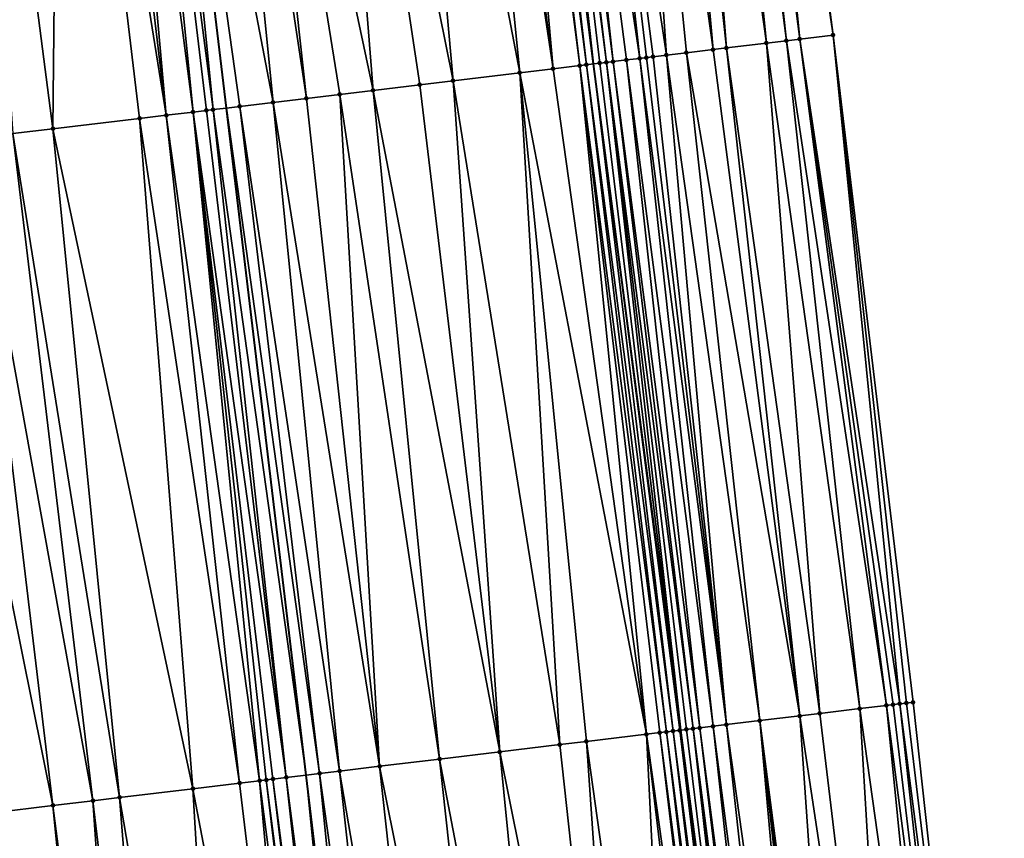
# Model space of a CAD drawing. Header units: feet. Extents: x 2004186 to 2014793, y 836912 to 864902.
# Tile 93 of 256: x 2010581 to 2010610, y 839752 to 839776. Entities that reach past the tile are written whole.
import ezdxf

# ---------------------------------------------------------------- set-up
doc = ezdxf.new("R2010")
doc.units = ezdxf.units.FT
doc.header["$LTSCALE"] = 100
doc.header["$MEASUREMENT"] = 0
for name, color, linetype, lineweight in [('EP_Travel Lane', 5, 'Continuous', 40), ('GPL_Skip Line', 2, 'Continuous', 40), ('Road Shots', 4, 'Continuous', 200), ('Road X-Section', 30, 'Continuous', 13)]:
    doc.layers.add(name, color=color, linetype=linetype, lineweight=lineweight)
doc.layers.add('I-77 SB_MM21-27-Surface-Border', color=7, linetype='Continuous')
doc.layers.add('I-77 SB_MM21-27-Surface-TIN', color=7, linetype='Continuous')

msp = doc.modelspace()

# ---------------------------------------------------------------- linework, layer by layer
at = {"layer": 'EP_Travel Lane'}
msp.add_polyline3d([(2010628.338570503, 839557.3465484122, 325.0835515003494), (2010625.365234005, 839577.1237158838, 325.0686312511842), (2010622.468640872, 839596.9119660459, 325.0280780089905), (2010619.649685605, 839616.7130612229, 325.0634671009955), (2010616.830985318, 839636.5123653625, 325.0828093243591), (2010614.012108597, 839656.3129088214, 325.0882472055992), (2010611.193216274, 839676.1135739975, 325.1558233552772), (2010608.481746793, 839695.9290132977, 325.2415413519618), (2010605.917591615, 839715.4675350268, 325.3537476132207), (2010603.315490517, 839735.2951996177, 325.4537320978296), (2010600.713010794, 839755.1257492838, 325.5540446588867), (2010598.11043391, 839774.9571754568, 325.6910213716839), (2010595.595319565, 839794.797996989, 325.8295417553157), (2010593.168818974, 839814.6496749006, 325.9888969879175), (2010590.742297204, 839834.5015260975, 326.1191055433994), (2010588.315843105, 839854.352823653, 326.2822772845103), (2010585.889405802, 839874.2041773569, 326.4534980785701), (2010583.562419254, 839894.0667290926, 326.671785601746)], dxfattribs=at)
at = {"layer": 'GPL_Skip Line'}
msp.add_polyline3d([(2010617.143034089, 839555.7154491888, 325.262431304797), (2010614.259937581, 839575.5061743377, 325.2485393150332), (2010611.376931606, 839595.2962780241, 325.2011034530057), (2010608.493788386, 839615.0873238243, 325.2420203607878), (2010605.610715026, 839634.8778900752, 325.2746877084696), (2010602.727609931, 839654.6686741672, 325.2659530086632), (2010599.844503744, 839674.4594657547, 325.3351712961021), (2010596.961484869, 839694.2496579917, 325.4335680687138), (2010594.324505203, 839714.0731122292, 325.535088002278), (2010591.940401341, 839733.9300912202, 325.6441009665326), (2010589.559362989, 839753.787582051, 325.7342381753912), (2010587.178357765, 839773.6447966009, 325.8770374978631), (2010584.797361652, 839793.5019351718, 326.025345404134), (2010582.416358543, 839813.3591320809, 326.1613739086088), (2010580.03538756, 839833.2160610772, 326.3129692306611), (2010577.654431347, 839853.0728668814, 326.4815247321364), (2010575.273522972, 839872.9292737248, 326.6531976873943), (2010572.892651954, 839892.7853690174, 326.8581499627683)], dxfattribs=at)
at = {"layer": 'I-77 SB_MM21-27-Surface-Border', "color": 3, "linetype": 'ByBlock', "lineweight": -2}
msp.add_polyline3d([(2010592.54919734, 839875.0055921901, 326.1664416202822), (2010594.334517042, 839855.0765520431, 326.0246045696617), (2010597.311174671, 839835.2914392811, 325.8514005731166), (2010600.08935015, 839815.4817200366, 325.682468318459), (2010602.668939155, 839795.6482643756, 325.5183284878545), (2010605.248424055, 839775.8156769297, 325.3784302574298), (2010607.629678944, 839755.9563802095, 325.2565248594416), (2010609.812046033, 839736.0758600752, 325.178446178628), (2010612.592747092, 839716.2711435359, 325.0673909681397), (2010615.366815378, 839696.9336505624, 324.955856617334), (2010618.249892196, 839677.143060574, 324.8396537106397), (2010621.133200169, 839657.3508838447, 324.7641798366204), (2010623.818554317, 839637.5301699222, 324.7675687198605), (2010626.305560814, 839617.6836221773, 324.7617894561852), (2010628.99106029, 839597.8619106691, 324.7425050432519), (2010631.676201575, 839578.0426579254, 324.7779031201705), (2010634.361235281, 839558.2241436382, 324.8098900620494)], dxfattribs=at)
at = {"layer": 'I-77 SB_MM21-27-Surface-TIN', "color": 128, "linetype": 'ByBlock', "lineweight": -2}
for points in [[(2010601.278946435, 839795.481170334, 325.5814607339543), (2010600.484664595, 839795.3856904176, 325.6171758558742), (2010603.262736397, 839775.5768358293, 325.4675626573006)], [(2010601.676088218, 839795.5289031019, 325.5646862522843), (2010601.278946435, 839795.481170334, 325.5814607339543), (2010603.858443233, 839775.6484836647, 325.4413686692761)], [(2010601.278946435, 839795.481170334, 325.5814607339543), (2010603.262736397, 839775.5768358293, 325.4675626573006), (2010603.858443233, 839775.6484836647, 325.4413686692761)], [(2010602.073227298, 839795.576658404, 325.5445175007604), (2010601.676088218, 839795.5289031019, 325.5646862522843), (2010604.255578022, 839775.696274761, 325.4207645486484)], [(2010601.676088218, 839795.5289031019, 325.5646862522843), (2010603.858443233, 839775.6484836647, 325.4413686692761), (2010604.255578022, 839775.696274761, 325.4207645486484)], [(2010602.271799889, 839795.6005106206, 325.5382642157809), (2010602.073227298, 839795.576658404, 325.5445175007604), (2010604.255578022, 839775.696274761, 325.4207645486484)], [(2010602.668939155, 839795.6482643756, 325.5183284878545), (2010602.271799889, 839795.6005106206, 325.5382642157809), (2010605.248424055, 839775.8156769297, 325.3784302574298)], [(2010602.271799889, 839795.6005106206, 325.5382642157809), (2010604.255578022, 839775.696274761, 325.4207645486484), (2010605.248424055, 839775.8156769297, 325.3784302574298)], [(2010598.896098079, 839795.1947542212, 325.6850457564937), (2010597.307537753, 839795.0037663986, 325.7606920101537), (2010600.284204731, 839775.2185756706, 325.6010801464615)], [(2010599.888950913, 839795.3140996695, 325.641071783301), (2010598.896098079, 839795.1947542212, 325.6850457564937), (2010601.674182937, 839775.3857907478, 325.535493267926)], [(2010598.896098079, 839795.1947542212, 325.6850457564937), (2010600.879910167, 839775.2902351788, 325.5734688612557), (2010601.674182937, 839775.3857907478, 325.535493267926)], [(2010598.896098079, 839795.1947542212, 325.6850457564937), (2010600.284204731, 839775.2185756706, 325.6010801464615), (2010600.879910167, 839775.2902351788, 325.5734688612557)], [(2010600.484664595, 839795.3856904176, 325.6171758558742), (2010599.888950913, 839795.3140996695, 325.641071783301), (2010602.07131909, 839775.4335704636, 325.5162709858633)], [(2010599.888950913, 839795.3140996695, 325.641071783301), (2010601.674182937, 839775.3857907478, 325.535493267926), (2010602.07131909, 839775.4335704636, 325.5162709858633)], [(2010600.484664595, 839795.3856904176, 325.6171758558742), (2010602.07131909, 839775.4335704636, 325.5162709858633), (2010603.262736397, 839775.5768358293, 325.4675626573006)], [(2010595.91755245, 839794.836610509, 325.8331402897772), (2010595.718973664, 839794.8128099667, 325.8316099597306), (2010598.11043391, 839774.9571754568, 325.6910213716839)], [(2010596.116127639, 839794.8604410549, 325.8301512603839), (2010595.91755245, 839794.836610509, 325.8331402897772), (2010598.497099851, 839775.003501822, 325.6954883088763)], [(2010595.91755245, 839794.836610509, 325.8331402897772), (2010598.11043391, 839774.9571754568, 325.6910213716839), (2010598.298521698, 839774.9796959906, 325.6948969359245)], [(2010595.91755245, 839794.836610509, 325.8331402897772), (2010598.298521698, 839774.9796959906, 325.6948969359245), (2010598.497099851, 839775.003501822, 325.6954883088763)], [(2010596.513265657, 839794.9082052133, 325.8086484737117), (2010596.116127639, 839794.8604410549, 325.8301512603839), (2010598.695669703, 839775.027376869, 325.6876755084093)], [(2010596.116127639, 839794.8604410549, 325.8301512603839), (2010598.497099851, 839775.003501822, 325.6954883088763), (2010598.695669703, 839775.027376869, 325.6876755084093)], [(2010597.307537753, 839795.0037663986, 325.7606920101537), (2010596.513265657, 839794.9082052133, 325.8086484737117), (2010599.489930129, 839775.123035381, 325.6372005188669)], [(2010596.513265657, 839794.9082052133, 325.8086484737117), (2010599.092802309, 839775.0751861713, 325.6648608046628), (2010599.489930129, 839775.123035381, 325.6372005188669)], [(2010596.513265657, 839794.9082052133, 325.8086484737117), (2010598.695669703, 839775.027376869, 325.6876755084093), (2010599.092802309, 839775.0751861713, 325.6648608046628)], [(2010597.307537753, 839795.0037663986, 325.7606920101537), (2010599.887058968, 839775.170876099, 325.6105713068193), (2010600.284204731, 839775.2185756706, 325.6010801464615)], [(2010597.307537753, 839795.0037663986, 325.7606920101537), (2010599.688492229, 839775.1469750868, 325.6215368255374), (2010599.887058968, 839775.170876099, 325.6105713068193)], [(2010597.307537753, 839795.0037663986, 325.7606920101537), (2010599.489930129, 839775.123035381, 325.6372005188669), (2010599.688492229, 839775.1469750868, 325.6215368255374)], [(2010593.931798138, 839794.5983252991, 325.8599806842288), (2010592.144629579, 839794.383782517, 325.8971050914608), (2010595.915627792, 839774.693659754, 325.7322717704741)], [(2010594.328946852, 839794.6460002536, 325.8519144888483), (2010593.931798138, 839794.5983252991, 325.8599806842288), (2010596.908497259, 839774.8128664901, 325.7136669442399)], [(2010593.931798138, 839794.5983252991, 325.8599806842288), (2010595.915627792, 839774.693659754, 325.7322717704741), (2010596.908497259, 839774.8128664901, 325.7136669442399)], [(2010595.123236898, 839794.7414117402, 325.8265068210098), (2010594.328946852, 839794.6460002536, 325.8519144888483), (2010596.908497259, 839774.8128664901, 325.7136669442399)], [(2010595.32181324, 839794.7652326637, 325.8249671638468), (2010595.123236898, 839794.7414117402, 325.8265068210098), (2010597.70278305, 839774.9083134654, 325.6888768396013)], [(2010595.123236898, 839794.7414117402, 325.8265068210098), (2010596.908497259, 839774.8128664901, 325.7136669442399), (2010597.70278305, 839774.9083134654, 325.6888768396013)], [(2010595.32181324, 839794.7652326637, 325.8249671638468), (2010597.901358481, 839774.9321419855, 325.6867133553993), (2010595.595319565, 839794.797996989, 325.8295417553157)], [(2010595.32181324, 839794.7652326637, 325.8249671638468), (2010597.70278305, 839774.9083134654, 325.6888768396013), (2010597.901358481, 839774.9321419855, 325.6867133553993)], [(2010595.718973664, 839794.8128099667, 325.8316099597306), (2010595.595319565, 839794.797996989, 325.8295417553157), (2010598.11043391, 839774.9571754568, 325.6910213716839)], [(2010597.901358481, 839774.9321419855, 325.6867133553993), (2010598.11043391, 839774.9571754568, 325.6910213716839), (2010595.595319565, 839794.797996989, 325.8295417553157)], [(2010592.144629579, 839794.383782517, 325.8971050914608), (2010589.96030946, 839794.1215885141, 325.9387206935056), (2010593.92988335, 839774.4552922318, 325.7639021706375)], [(2010592.144629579, 839794.383782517, 325.8971050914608), (2010593.92988335, 839774.4552922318, 325.7639021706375), (2010595.915627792, 839774.693659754, 325.7322717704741)], [(2010589.96030946, 839794.1215885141, 325.9387206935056), (2010587.378829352, 839793.8118135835, 325.9742395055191), (2010591.546992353, 839774.1692317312, 325.8042231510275)], [(2010589.96030946, 839794.1215885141, 325.9387206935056), (2010592.937014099, 839774.3360836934, 325.7827257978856), (2010593.92988335, 839774.4552922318, 325.7639021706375)], [(2010589.96030946, 839794.1215885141, 325.9387206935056), (2010591.546992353, 839774.1692317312, 325.8042231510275), (2010592.937014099, 839774.3360836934, 325.7827257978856)], [(2010586.584529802, 839793.7164813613, 325.9877077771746), (2010584.797361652, 839793.5019351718, 326.025345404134), (2010588.568376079, 839773.8116771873, 325.8520646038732)], [(2010587.378829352, 839793.8118135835, 325.9742395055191), (2010586.584529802, 839793.7164813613, 325.9877077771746), (2010589.56124441, 839773.9308933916, 325.8323101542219)], [(2010586.584529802, 839793.7164813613, 325.9877077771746), (2010588.568376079, 839773.8116771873, 325.8520646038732), (2010589.56124441, 839773.9308933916, 325.8323101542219)], [(2010587.378829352, 839793.8118135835, 325.9742395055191), (2010590.554118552, 839774.0500611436, 325.8184387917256), (2010591.546992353, 839774.1692317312, 325.8042231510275)], [(2010587.378829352, 839793.8118135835, 325.9742395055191), (2010589.56124441, 839773.9308933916, 325.8323101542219), (2010590.554118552, 839774.0500611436, 325.8184387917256)], [(2010583.605913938, 839793.3589234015, 326.0475718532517), (2010583.010191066, 839793.287409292, 326.0599238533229), (2010585.391192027, 839773.4302303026, 325.9098187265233)], [(2010584.201638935, 839793.4304197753, 326.0378912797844), (2010583.605913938, 839793.3589234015, 326.0475718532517), (2010586.185487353, 839773.525597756, 325.8946841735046)], [(2010583.605913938, 839793.3589234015, 326.0475718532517), (2010585.391192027, 839773.4302303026, 325.9098187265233), (2010586.185487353, 839773.525597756, 325.8946841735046)], [(2010584.201638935, 839793.4304197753, 326.0378912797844), (2010586.78120908, 839773.5971213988, 325.8835697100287), (2010584.797361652, 839793.5019351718, 326.025345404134)], [(2010584.201638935, 839793.4304197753, 326.0378912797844), (2010586.582636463, 839773.5732694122, 325.8885825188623), (2010586.78120908, 839773.5971213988, 325.8835697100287)], [(2010584.201638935, 839793.4304197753, 326.0378912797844), (2010586.185487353, 839773.525597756, 325.8946841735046), (2010586.582636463, 839773.5732694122, 325.8885825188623)], [(2010586.78120908, 839773.5971213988, 325.8835697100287), (2010587.178357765, 839773.6447966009, 325.8770374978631), (2010584.797361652, 839793.5019351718, 326.025345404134)], [(2010587.57550645, 839773.6924718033, 325.8705052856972), (2010584.797361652, 839793.5019351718, 326.025345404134), (2010587.178357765, 839773.6447966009, 325.8770374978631)], [(2010588.568376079, 839773.8116771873, 325.8520646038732), (2010584.797361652, 839793.5019351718, 326.025345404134), (2010587.57550645, 839773.6924718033, 325.8705052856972)], [(2010579.435831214, 839792.8585133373, 326.1056121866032), (2010582.015419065, 839773.0250673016, 325.9560881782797), (2010582.215887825, 839793.1921078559, 326.0687548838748)], [(2010584.596891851, 839773.3349032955, 325.9200422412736), (2010582.215887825, 839793.1921078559, 326.0687548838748), (2010582.015419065, 839773.0250673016, 325.9560881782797)], [(2010583.010191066, 839793.287409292, 326.0599238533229), (2010582.215887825, 839793.1921078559, 326.0687548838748), (2010585.391192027, 839773.4302303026, 325.9098187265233)], [(2010585.391192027, 839773.4302303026, 325.9098187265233), (2010582.215887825, 839793.1921078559, 326.0687548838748), (2010584.596891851, 839773.3349032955, 325.9200422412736)], [(2010579.435831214, 839792.8585133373, 326.1056121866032), (2010580.823978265, 839772.8819978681, 325.9810063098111), (2010582.015419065, 839773.0250673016, 325.9560881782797)], [(2010605.248424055, 839775.8156769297, 325.3784302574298), (2010604.255578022, 839775.696274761, 325.4207645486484), (2010607.232535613, 839755.9086603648, 325.2797567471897)], [(2010605.248424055, 839775.8156769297, 325.3784302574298), (2010607.43110921, 839755.932504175, 325.271943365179), (2010607.629678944, 839755.9563802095, 325.2565248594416)], [(2010605.248424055, 839775.8156769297, 325.3784302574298), (2010607.232535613, 839755.9086603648, 325.2797567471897), (2010607.43110921, 839755.932504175, 325.271943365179)], [(2010603.262736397, 839775.5768358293, 325.4675626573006), (2010602.07131909, 839775.4335704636, 325.5162709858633), (2010604.84965452, 839755.6225172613, 325.3776196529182)], [(2010603.858443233, 839775.6484836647, 325.4413686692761), (2010603.262736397, 839775.5768358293, 325.4675626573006), (2010606.04109487, 839755.7655904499, 325.3283019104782)], [(2010603.262736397, 839775.5768358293, 325.4675626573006), (2010604.84965452, 839755.6225172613, 325.3776196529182), (2010606.04109487, 839755.7655904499, 325.3283019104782)], [(2010604.255578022, 839775.696274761, 325.4207645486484), (2010603.858443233, 839775.6484836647, 325.4413686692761), (2010606.835387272, 839755.8609822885, 325.2931311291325)], [(2010603.858443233, 839775.6484836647, 325.4413686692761), (2010606.04109487, 839755.7655904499, 325.3283019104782), (2010606.835387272, 839755.8609822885, 325.2931311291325)], [(2010604.255578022, 839775.696274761, 325.4207645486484), (2010607.033959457, 839755.8848378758, 325.2825383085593), (2010607.232535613, 839755.9086603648, 325.2797567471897)], [(2010604.255578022, 839775.696274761, 325.4207645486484), (2010606.835387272, 839755.8609822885, 325.2931311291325), (2010607.033959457, 839755.8848378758, 325.2825383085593)], [(2010600.284204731, 839775.2185756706, 325.6010801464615), (2010599.887058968, 839775.170876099, 325.6105713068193), (2010602.069631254, 839755.2886446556, 325.5009936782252)], [(2010600.879910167, 839775.2902351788, 325.5734688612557), (2010600.284204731, 839775.2185756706, 325.6010801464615), (2010603.06249938, 839755.4078625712, 325.4621946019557)], [(2010600.284204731, 839775.2185756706, 325.6010801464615), (2010602.069631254, 839755.2886446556, 325.5009936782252), (2010603.06249938, 839755.4078625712, 325.4621946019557)], [(2010601.674182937, 839775.3857907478, 325.535493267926), (2010600.879910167, 839775.2902351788, 325.5734688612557), (2010604.253935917, 839755.5509675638, 325.4053709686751)], [(2010600.879910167, 839775.2902351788, 325.5734688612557), (2010603.06249938, 839755.4078625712, 325.4621946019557), (2010604.253935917, 839755.5509675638, 325.4053709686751)], [(2010602.07131909, 839775.4335704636, 325.5162709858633), (2010601.674182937, 839775.3857907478, 325.535493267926), (2010604.253935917, 839755.5509675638, 325.4053709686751)], [(2010602.07131909, 839775.4335704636, 325.5162709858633), (2010604.253935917, 839755.5509675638, 325.4053709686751), (2010604.84965452, 839755.6225172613, 325.3776196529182)], [(2010597.70278305, 839774.9083134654, 325.6888768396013), (2010596.908497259, 839774.8128664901, 325.7136669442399), (2010599.686739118, 839755.0025936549, 325.5771199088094)], [(2010597.901358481, 839774.9321419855, 325.6867133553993), (2010597.70278305, 839774.9083134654, 325.6888768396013), (2010600.282462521, 839755.0741033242, 325.5588154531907)], [(2010597.70278305, 839774.9083134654, 325.6888768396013), (2010600.083888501, 839755.0502630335, 325.5657982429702), (2010600.282462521, 839755.0741033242, 325.5588154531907)], [(2010597.70278305, 839774.9083134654, 325.6888768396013), (2010599.686739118, 839755.0025936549, 325.5771199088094), (2010600.083888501, 839755.0502630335, 325.5657982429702)], [(2010597.901358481, 839774.9321419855, 325.6867133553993), (2010600.481037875, 839755.0979324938, 325.5544573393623), (2010598.11043391, 839774.9571754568, 325.6910213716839)], [(2010597.901358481, 839774.9321419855, 325.6867133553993), (2010600.282462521, 839755.0741033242, 325.5588154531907), (2010600.481037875, 839755.0979324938, 325.5544573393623)], [(2010598.298521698, 839774.9796959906, 325.6948969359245), (2010598.11043391, 839774.9571754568, 325.6910213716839), (2010600.713010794, 839755.1257492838, 325.5540446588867)], [(2010600.679615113, 839755.1217459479, 325.5538080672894), (2010600.713010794, 839755.1257492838, 325.5540446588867), (2010598.11043391, 839774.9571754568, 325.6910213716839)], [(2010600.679615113, 839755.1217459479, 325.5538080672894), (2010598.11043391, 839774.9571754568, 325.6910213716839), (2010600.481037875, 839755.0979324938, 325.5544573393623)], [(2010598.497099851, 839775.003501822, 325.6954883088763), (2010598.298521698, 839774.9796959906, 325.6948969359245), (2010600.713010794, 839755.1257492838, 325.5540446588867)], [(2010598.695669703, 839775.027376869, 325.6876755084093), (2010598.497099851, 839775.003501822, 325.6954883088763), (2010601.076770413, 839755.1693659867, 325.5541308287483)], [(2010598.497099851, 839775.003501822, 325.6954883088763), (2010600.713010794, 839755.1257492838, 325.5540446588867), (2010600.878193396, 839755.14555069, 325.5552148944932)], [(2010598.497099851, 839775.003501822, 325.6954883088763), (2010600.878193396, 839755.14555069, 325.5552148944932), (2010601.076770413, 839755.1693659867, 325.5541308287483)], [(2010599.092802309, 839775.0751861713, 325.6648608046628), (2010598.695669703, 839775.027376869, 325.6876755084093), (2010601.275343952, 839755.1932102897, 325.5462010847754)], [(2010598.695669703, 839775.027376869, 325.6876755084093), (2010601.076770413, 839755.1693659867, 325.5541308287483), (2010601.275343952, 839755.1932102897, 325.5462010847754)], [(2010599.489930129, 839775.123035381, 325.6372005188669), (2010599.092802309, 839775.0751861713, 325.6648608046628), (2010601.672486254, 839755.2409387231, 325.5209422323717)], [(2010599.092802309, 839775.0751861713, 325.6648608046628), (2010601.275343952, 839755.1932102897, 325.5462010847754), (2010601.672486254, 839755.2409387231, 325.5209422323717)], [(2010599.688492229, 839775.1469750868, 325.6215368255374), (2010599.489930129, 839775.123035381, 325.6372005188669), (2010602.069631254, 839755.2886446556, 325.5009936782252)], [(2010599.489930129, 839775.123035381, 325.6372005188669), (2010601.672486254, 839755.2409387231, 325.5209422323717), (2010602.069631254, 839755.2886446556, 325.5009936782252)], [(2010599.887058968, 839775.170876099, 325.6105713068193), (2010599.688492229, 839775.1469750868, 325.6215368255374), (2010602.069631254, 839755.2886446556, 325.5009936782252)], [(2010595.915627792, 839774.693659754, 325.7322717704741), (2010593.92988335, 839774.4552922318, 325.7639021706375), (2010597.105249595, 839754.692897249, 325.6142351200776)], [(2010596.908497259, 839774.8128664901, 325.7136669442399), (2010595.915627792, 839774.693659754, 325.7322717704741), (2010599.686739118, 839755.0025936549, 325.5771199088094)], [(2010595.915627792, 839774.693659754, 325.7322717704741), (2010597.899553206, 839754.788195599, 325.6011280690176), (2010599.686739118, 839755.0025936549, 325.5771199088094)], [(2010595.915627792, 839774.693659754, 325.7322717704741), (2010597.105249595, 839754.692897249, 325.6142351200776), (2010597.899553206, 839754.788195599, 325.6011280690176)], [(2010592.937014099, 839774.3360836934, 325.7827257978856), (2010591.546992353, 839774.1692317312, 325.8042231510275), (2010595.318068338, 839754.47846037, 325.6474056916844)], [(2010593.92988335, 839774.4552922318, 325.7639021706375), (2010592.937014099, 839774.3360836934, 325.7827257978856), (2010595.318068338, 839754.47846037, 325.6474056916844)], [(2010593.92988335, 839774.4552922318, 325.7639021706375), (2010595.318068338, 839754.47846037, 325.6474056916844), (2010597.105249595, 839754.692897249, 325.6142351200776)], [(2010590.554118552, 839774.0500611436, 325.8184387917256), (2010589.56124441, 839773.9308933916, 325.8323101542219), (2010591.743696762, 839754.0496621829, 325.6959117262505)], [(2010591.546992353, 839774.1692317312, 325.8042231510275), (2010590.554118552, 839774.0500611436, 325.8184387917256), (2010593.530883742, 839754.2640513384, 325.6740041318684)], [(2010590.554118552, 839774.0500611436, 325.8184387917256), (2010591.743696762, 839754.0496621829, 325.6959117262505), (2010593.530883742, 839754.2640513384, 325.6740041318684)], [(2010591.546992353, 839774.1692317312, 325.8042231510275), (2010593.530883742, 839754.2640513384, 325.6740041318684), (2010595.318068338, 839754.47846037, 325.6474056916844)], [(2010588.568376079, 839773.8116771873, 325.8520646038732), (2010587.57550645, 839773.6924718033, 325.8705052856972), (2010590.552240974, 839753.9067177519, 325.7148421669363)], [(2010589.56124441, 839773.9308933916, 325.8323101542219), (2010588.568376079, 839773.8116771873, 325.8520646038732), (2010591.743696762, 839754.0496621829, 325.6959117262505)], [(2010588.568376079, 839773.8116771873, 325.8520646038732), (2010590.552240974, 839753.9067177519, 325.7148421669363), (2010591.743696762, 839754.0496621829, 325.6959117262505)], [(2010585.391192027, 839773.4302303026, 325.9098187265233), (2010584.596891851, 839773.3349032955, 325.9200422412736), (2010587.573604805, 839753.5493291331, 325.7686680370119)], [(2010586.185487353, 839773.525597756, 325.8946841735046), (2010585.391192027, 839773.4302303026, 325.9098187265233), (2010588.169333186, 839753.6207972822, 325.7601625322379)], [(2010585.391192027, 839773.4302303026, 325.9098187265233), (2010587.573604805, 839753.5493291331, 325.7686680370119), (2010588.169333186, 839753.6207972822, 325.7601625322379)], [(2010586.582636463, 839773.5732694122, 325.8885825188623), (2010586.185487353, 839773.525597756, 325.8946841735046), (2010588.963636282, 839753.7160999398, 325.7460388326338)], [(2010586.185487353, 839773.525597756, 325.8946841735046), (2010588.566482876, 839753.6684641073, 325.7494434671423), (2010588.963636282, 839753.7160999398, 325.7460388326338)], [(2010586.185487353, 839773.525597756, 325.8946841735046), (2010588.36790869, 839753.644625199, 325.7561000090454), (2010588.566482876, 839753.6684641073, 325.7494434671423)], [(2010586.185487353, 839773.525597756, 325.8946841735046), (2010588.169333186, 839753.6207972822, 325.7601625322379), (2010588.36790869, 839753.644625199, 325.7561000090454)], [(2010586.78120908, 839773.5971213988, 325.8835697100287), (2010586.582636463, 839773.5732694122, 325.8885825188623), (2010588.963636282, 839753.7160999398, 325.7460388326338)], [(2010586.78120908, 839773.5971213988, 325.8835697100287), (2010589.559362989, 839753.787582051, 325.7342381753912), (2010587.178357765, 839773.6447966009, 325.8770374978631)], [(2010586.78120908, 839773.5971213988, 325.8835697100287), (2010588.963636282, 839753.7160999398, 325.7460388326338), (2010589.559362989, 839753.787582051, 325.7342381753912)], [(2010587.57550645, 839773.6924718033, 325.8705052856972), (2010587.178357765, 839773.6447966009, 325.8770374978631), (2010589.956514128, 839753.835236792, 325.7263710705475)], [(2010589.956514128, 839753.835236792, 325.7263710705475), (2010587.178357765, 839773.6447966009, 325.8770374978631), (2010589.559362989, 839753.787582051, 325.7342381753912)], [(2010587.57550645, 839773.6924718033, 325.8705052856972), (2010589.956514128, 839753.835236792, 325.7263710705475), (2010590.552240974, 839753.9067177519, 325.7148421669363)], [(2010584.596891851, 839773.3349032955, 325.9200422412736), (2010582.015419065, 839773.0250673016, 325.9560881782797), (2010586.183570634, 839753.382580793, 325.7859949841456)], [(2010584.596891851, 839773.3349032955, 325.9200422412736), (2010586.183570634, 839753.382580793, 325.7859949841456), (2010587.573604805, 839753.5493291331, 325.7686680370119)], [(2010580.823978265, 839772.8819978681, 325.9810063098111), (2010579.632532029, 839772.7389737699, 326.0004198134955), (2010583.20493224, 839753.0252107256, 325.8354426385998)], [(2010582.015419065, 839773.0250673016, 325.9560881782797), (2010580.823978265, 839772.8819978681, 325.9810063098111), (2010583.999234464, 839753.1205206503, 325.8196039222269)], [(2010580.823978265, 839772.8819978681, 325.9810063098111), (2010583.20493224, 839753.0252107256, 325.8354426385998), (2010583.999234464, 839753.1205206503, 325.8196039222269)], [(2010582.015419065, 839773.0250673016, 325.9560881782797), (2010583.999234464, 839753.1205206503, 325.8196039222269), (2010586.183570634, 839753.382580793, 325.7859949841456)], [(2010579.632532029, 839772.7389737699, 326.0004198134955), (2010578.043934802, 839772.548293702, 326.0240303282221), (2010582.01347614, 839752.882268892, 325.8537600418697)], [(2010578.043934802, 839772.548293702, 326.0240303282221), (2010580.226292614, 839752.6678509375, 325.8824643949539), (2010582.01347614, 839752.882268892, 325.8537600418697)], [(2010579.632532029, 839772.7389737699, 326.0004198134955), (2010582.01347614, 839752.882268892, 325.8537600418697), (2010583.20493224, 839753.0252107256, 325.8354426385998)], [(2010606.835387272, 839755.8609822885, 325.2931311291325), (2010606.04109487, 839755.7655904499, 325.3283019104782), (2010608.819192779, 839735.9565181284, 325.2263178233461)], [(2010607.033959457, 839755.8848378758, 325.2825383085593), (2010606.835387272, 839755.8609822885, 325.2931311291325), (2010609.41490351, 839736.0281334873, 325.1959034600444)], [(2010606.835387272, 839755.8609822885, 325.2931311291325), (2010608.819192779, 839735.9565181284, 325.2263178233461), (2010609.41490351, 839736.0281334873, 325.1959034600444)], [(2010607.232535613, 839755.9086603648, 325.2797567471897), (2010607.033959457, 839755.8848378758, 325.2825383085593), (2010609.41490351, 839736.0281334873, 325.1959034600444)], [(2010607.43110921, 839755.932504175, 325.271943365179), (2010607.232535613, 839755.9086603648, 325.2797567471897), (2010609.812046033, 839736.0758600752, 325.178446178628)], [(2010607.232535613, 839755.9086603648, 325.2797567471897), (2010609.41490351, 839736.0281334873, 325.1959034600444), (2010609.812046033, 839736.0758600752, 325.178446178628)], [(2010607.629678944, 839755.9563802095, 325.2565248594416), (2010607.43110921, 839755.932504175, 325.271943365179), (2010609.812046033, 839736.0758600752, 325.178446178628)], [(2010604.253935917, 839755.5509675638, 325.4053709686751), (2010603.06249938, 839755.4078625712, 325.4621946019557), (2010605.642059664, 839735.5746464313, 325.3757673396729)], [(2010604.84965452, 839755.6225172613, 325.3776196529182), (2010604.253935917, 839755.5509675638, 325.4053709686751), (2010607.230623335, 839735.7656063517, 325.2970473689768)], [(2010604.253935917, 839755.5509675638, 325.4053709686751), (2010605.642059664, 839735.5746464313, 325.3757673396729), (2010607.230623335, 839735.7656063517, 325.2970473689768)], [(2010606.04109487, 839755.7655904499, 325.3283019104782), (2010604.84965452, 839755.6225172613, 325.3776196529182), (2010607.230623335, 839735.7656063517, 325.2970473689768)], [(2010606.04109487, 839755.7655904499, 325.3283019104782), (2010607.230623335, 839735.7656063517, 325.2970473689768), (2010608.819192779, 839735.9565181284, 325.2263178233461)], [(2010601.672486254, 839755.2409387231, 325.5209422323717), (2010601.275343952, 839755.1932102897, 325.5462010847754), (2010603.854917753, 839735.3598814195, 325.4535560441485)], [(2010602.069631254, 839755.2886446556, 325.5009936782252), (2010601.672486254, 839755.2409387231, 325.5209422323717), (2010604.252054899, 839735.4076528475, 325.4286566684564)], [(2010601.672486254, 839755.2409387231, 325.5209422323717), (2010603.854917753, 839735.3598814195, 325.4535560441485), (2010604.252054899, 839735.4076528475, 325.4286566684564)], [(2010603.06249938, 839755.4078625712, 325.4621946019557), (2010602.069631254, 839755.2886446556, 325.5009936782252), (2010604.847767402, 839735.4792534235, 325.400695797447)], [(2010602.069631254, 839755.2886446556, 325.5009936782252), (2010604.252054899, 839735.4076528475, 325.4286566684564), (2010604.847767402, 839735.4792534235, 325.400695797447)], [(2010603.06249938, 839755.4078625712, 325.4621946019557), (2010605.443486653, 839735.550797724, 325.3820749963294), (2010605.642059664, 839735.5746464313, 325.3757673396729)], [(2010603.06249938, 839755.4078625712, 325.4621946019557), (2010605.244910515, 839735.526975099, 325.3840538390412), (2010605.443486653, 839735.550797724, 325.3820749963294)], [(2010603.06249938, 839755.4078625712, 325.4621946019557), (2010604.847767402, 839735.4792534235, 325.400695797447), (2010605.244910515, 839735.526975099, 325.3840538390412)], [(2010599.686739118, 839755.0025936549, 325.5771199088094), (2010597.899553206, 839754.788195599, 325.6011280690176), (2010600.677717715, 839734.9785678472, 325.5103737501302)], [(2010600.083888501, 839755.0502630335, 325.5657982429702), (2010599.686739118, 839755.0025936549, 325.5771199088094), (2010602.464894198, 839735.1930445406, 325.480437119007)], [(2010599.686739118, 839755.0025936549, 325.5771199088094), (2010602.067746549, 839735.1453606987, 325.4907998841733), (2010602.464894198, 839735.1930445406, 325.480437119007)], [(2010599.686739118, 839755.0025936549, 325.5771199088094), (2010600.677717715, 839734.9785678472, 325.5103737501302), (2010602.067746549, 839735.1453606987, 325.4907998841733)], [(2010600.282462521, 839755.0741033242, 325.5588154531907), (2010600.083888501, 839755.0502630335, 325.5657982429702), (2010602.663465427, 839735.2169081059, 325.4716634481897)], [(2010600.083888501, 839755.0502630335, 325.5657982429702), (2010602.464894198, 839735.1930445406, 325.480437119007), (2010602.663465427, 839735.2169081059, 325.4716634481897)], [(2010600.481037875, 839755.0979324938, 325.5544573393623), (2010600.282462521, 839755.0741033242, 325.5588154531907), (2010602.862035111, 839735.240784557, 325.4607511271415)], [(2010600.282462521, 839755.0741033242, 325.5588154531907), (2010602.663465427, 839735.2169081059, 325.4716634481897), (2010602.862035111, 839735.240784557, 325.4607511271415)], [(2010600.679615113, 839755.1217459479, 325.5538080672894), (2010600.481037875, 839755.0979324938, 325.5544573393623), (2010603.060603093, 839735.264675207, 325.4474821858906)], [(2010600.481037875, 839755.0979324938, 325.5544573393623), (2010602.862035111, 839735.240784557, 325.4607511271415), (2010603.060603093, 839735.264675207, 325.4474821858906)], [(2010600.679615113, 839755.1217459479, 325.5538080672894), (2010603.060603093, 839735.264675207, 325.4474821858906), (2010600.713010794, 839755.1257492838, 325.5540446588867)], [(2010600.878193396, 839755.14555069, 325.5552148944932), (2010600.713010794, 839755.1257492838, 325.5540446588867), (2010603.315490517, 839735.2951996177, 325.4537320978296)], [(2010603.259183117, 839735.288465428, 325.4508814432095), (2010603.315490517, 839735.2951996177, 325.4537320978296), (2010600.713010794, 839755.1257492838, 325.5540446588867)], [(2010603.259183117, 839735.288465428, 325.4508814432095), (2010600.713010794, 839755.1257492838, 325.5540446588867), (2010603.060603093, 839735.264675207, 325.4474821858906)], [(2010601.076770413, 839755.1693659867, 325.5541308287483), (2010600.878193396, 839755.14555069, 325.5552148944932), (2010603.315490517, 839735.2951996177, 325.4537320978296)], [(2010601.275343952, 839755.1932102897, 325.5462010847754), (2010601.076770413, 839755.1693659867, 325.5541308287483), (2010603.656344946, 839735.3360310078, 325.4601466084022)], [(2010601.076770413, 839755.1693659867, 325.5541308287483), (2010603.315490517, 839735.2951996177, 325.4537320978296), (2010603.457767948, 839735.3122155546, 325.4609351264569)], [(2010601.076770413, 839755.1693659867, 325.5541308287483), (2010603.457767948, 839735.3122155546, 325.4609351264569), (2010603.656344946, 839735.3360310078, 325.4601466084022)], [(2010601.275343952, 839755.1932102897, 325.5462010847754), (2010603.656344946, 839735.3360310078, 325.4601466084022), (2010603.854917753, 839735.3598814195, 325.4535560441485)], [(2010597.105249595, 839754.692897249, 325.6142351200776), (2010595.318068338, 839754.47846037, 325.6474056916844), (2010599.287692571, 839734.8117442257, 325.5350545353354)], [(2010597.899553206, 839754.788195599, 325.6011280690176), (2010597.105249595, 839754.692897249, 325.6142351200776), (2010599.287692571, 839734.8117442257, 325.5350545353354)], [(2010597.899553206, 839754.788195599, 325.6011280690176), (2010599.287692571, 839734.8117442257, 325.5350545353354), (2010600.677717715, 839734.9785678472, 325.5103737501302)], [(2010595.318068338, 839754.47846037, 325.6474056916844), (2010593.530883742, 839754.2640513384, 325.6740041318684), (2010597.301939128, 839734.5734517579, 325.5658329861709)], [(2010595.318068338, 839754.47846037, 325.6474056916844), (2010597.301939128, 839734.5734517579, 325.5658329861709), (2010599.287692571, 839734.8117442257, 325.5350545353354)], [(2010593.530883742, 839754.2640513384, 325.6740041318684), (2010591.743696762, 839754.0496621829, 325.6959117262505), (2010595.71333153, 839734.382858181, 325.5837510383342)], [(2010593.530883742, 839754.2640513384, 325.6740041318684), (2010595.71333153, 839734.382858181, 325.5837510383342), (2010597.301939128, 839734.5734517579, 325.5658329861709)], [(2010588.963636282, 839753.7160999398, 325.7460388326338), (2010591.543251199, 839733.8824281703, 325.6510128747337), (2010589.559362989, 839753.787582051, 325.7342381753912)], [(2010589.956514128, 839753.835236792, 325.7263710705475), (2010589.559362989, 839753.787582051, 325.7342381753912), (2010591.940401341, 839733.9300912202, 325.6441009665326)], [(2010591.543251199, 839733.8824281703, 325.6510128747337), (2010591.940401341, 839733.9300912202, 325.6441009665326), (2010589.559362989, 839753.787582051, 325.7342381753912)], [(2010590.552240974, 839753.9067177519, 325.7148421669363), (2010589.956514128, 839753.835236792, 325.7263710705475), (2010592.734701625, 839734.02541732, 325.6302771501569)], [(2010589.956514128, 839753.835236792, 325.7263710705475), (2010591.940401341, 839733.9300912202, 325.6441009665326), (2010592.734701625, 839734.02541732, 325.6302771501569)], [(2010591.743696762, 839754.0496621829, 325.6959117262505), (2010590.552240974, 839753.9067177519, 325.7148421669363), (2010593.926151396, 839734.168411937, 325.6086340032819)], [(2010590.552240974, 839753.9067177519, 325.7148421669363), (2010592.734701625, 839734.02541732, 325.6302771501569), (2010593.926151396, 839734.168411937, 325.6086340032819)], [(2010591.743696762, 839754.0496621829, 325.6959117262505), (2010593.926151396, 839734.168411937, 325.6086340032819), (2010595.71333153, 839734.382858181, 325.5837510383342)], [(2010587.573604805, 839753.5493291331, 325.7686680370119), (2010586.183570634, 839753.382580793, 325.7859949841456), (2010589.95464744, 839733.6918025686, 325.6742460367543)], [(2010588.169333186, 839753.6207972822, 325.7601625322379), (2010587.573604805, 839753.5493291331, 325.7686680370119), (2010589.95464744, 839733.6918025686, 325.6742460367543)], [(2010588.36790869, 839753.644625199, 325.7561000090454), (2010588.169333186, 839753.6207972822, 325.7601625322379), (2010590.748950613, 839733.7871045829, 325.6644197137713)], [(2010588.169333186, 839753.6207972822, 325.7601625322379), (2010589.95464744, 839733.6918025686, 325.6742460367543), (2010590.748950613, 839733.7871045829, 325.6644197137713)], [(2010588.566482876, 839753.6684641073, 325.7494434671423), (2010588.36790869, 839753.644625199, 325.7561000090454), (2010590.947525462, 839733.8109379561, 325.660656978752)], [(2010588.36790869, 839753.644625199, 325.7561000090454), (2010590.748950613, 839733.7871045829, 325.6644197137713), (2010590.947525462, 839733.8109379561, 325.660656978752)], [(2010588.963636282, 839753.7160999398, 325.7460388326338), (2010588.566482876, 839753.6684641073, 325.7494434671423), (2010591.146096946, 839733.834799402, 325.6522350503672)], [(2010588.566482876, 839753.6684641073, 325.7494434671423), (2010590.947525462, 839733.8109379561, 325.660656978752), (2010591.146096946, 839733.834799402, 325.6522350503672)], [(2010588.963636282, 839753.7160999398, 325.7460388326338), (2010591.344672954, 839733.8586231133, 325.6500759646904), (2010591.543251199, 839733.8824281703, 325.6510128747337)], [(2010588.963636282, 839753.7160999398, 325.7460388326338), (2010591.146096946, 839733.834799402, 325.6522350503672), (2010591.344672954, 839733.8586231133, 325.6500759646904)], [(2010586.183570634, 839753.382580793, 325.7859949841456), (2010583.999234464, 839753.1205206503, 325.8196039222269), (2010587.37316381, 839733.3820570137, 325.7085066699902)], [(2010586.183570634, 839753.382580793, 325.7859949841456), (2010587.37316381, 839733.3820570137, 325.7085066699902), (2010589.95464744, 839733.6918025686, 325.6742460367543)], [(2010583.20493224, 839753.0252107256, 325.8354426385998), (2010582.01347614, 839752.882268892, 325.8537600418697), (2010584.593109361, 839733.0484444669, 325.7521096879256)], [(2010583.999234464, 839753.1205206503, 325.8196039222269), (2010583.20493224, 839753.0252107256, 325.8354426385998), (2010585.585988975, 839733.1675665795, 325.7407238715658)], [(2010583.20493224, 839753.0252107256, 325.8354426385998), (2010584.593109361, 839733.0484444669, 325.7521096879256), (2010585.585988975, 839733.1675665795, 325.7407238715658)], [(2010583.999234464, 839753.1205206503, 325.8196039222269), (2010585.585988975, 839733.1675665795, 325.7407238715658), (2010587.37316381, 839733.3820570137, 325.7085066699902)], [(2010582.01347614, 839752.882268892, 325.8537600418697), (2010580.226292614, 839752.6678509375, 325.8824643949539), (2010583.997383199, 839732.9769578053, 325.7611642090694)], [(2010580.226292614, 839752.6678509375, 325.8824643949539), (2010580.820177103, 839732.5956947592, 325.8095961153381), (2010583.997383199, 839732.9769578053, 325.7611642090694)], [(2010582.01347614, 839752.882268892, 325.8537600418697), (2010583.997383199, 839732.9769578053, 325.7611642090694), (2010584.593109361, 839733.0484444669, 325.7521096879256)]]:
    msp.add_3dface(points, dxfattribs=at)
at = {"layer": 'Road Shots', "lineweight": 100}
for p in [(2010605.248424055, 839775.8156769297, 325.3784302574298), (2010603.262736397, 839775.5768358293, 325.4675626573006), (2010603.858443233, 839775.6484836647, 325.4413686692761), (2010604.255578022, 839775.696274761, 325.4207645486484), (2010600.284204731, 839775.2185756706, 325.6010801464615), (2010600.879910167, 839775.2902351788, 325.5734688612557), (2010601.674182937, 839775.3857907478, 325.535493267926), (2010602.07131909, 839775.4335704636, 325.5162709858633), (2010597.70278305, 839774.9083134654, 325.6888768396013), (2010597.901358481, 839774.9321419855, 325.6867133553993), (2010598.298521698, 839774.9796959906, 325.6948969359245), (2010598.497099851, 839775.003501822, 325.6954883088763), (2010598.695669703, 839775.027376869, 325.6876755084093), (2010599.092802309, 839775.0751861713, 325.6648608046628), (2010599.489930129, 839775.123035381, 325.6372005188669), (2010599.688492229, 839775.1469750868, 325.6215368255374), (2010599.887058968, 839775.170876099, 325.6105713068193), (2010595.915627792, 839774.693659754, 325.7322717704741), (2010596.908497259, 839774.8128664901, 325.7136669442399), (2010592.937014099, 839774.3360836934, 325.7827257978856), (2010593.92988335, 839774.4552922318, 325.7639021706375), (2010590.554118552, 839774.0500611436, 325.8184387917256), (2010591.546992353, 839774.1692317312, 325.8042231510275), (2010588.568376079, 839773.8116771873, 325.8520646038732), (2010589.56124441, 839773.9308933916, 325.8323101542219), (2010585.391192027, 839773.4302303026, 325.9098187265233), (2010586.185487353, 839773.525597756, 325.8946841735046), (2010586.582636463, 839773.5732694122, 325.8885825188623), (2010586.78120908, 839773.5971213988, 325.8835697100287), (2010587.57550645, 839773.6924718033, 325.8705052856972), (2010584.596891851, 839773.3349032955, 325.9200422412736), (2010582.015419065, 839773.0250673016, 325.9560881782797), (2010606.835387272, 839755.8609822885, 325.2931311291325), (2010607.033959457, 839755.8848378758, 325.2825383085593), (2010607.232535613, 839755.9086603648, 325.2797567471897), (2010607.43110921, 839755.932504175, 325.271943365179), (2010607.629678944, 839755.9563802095, 325.2565248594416), (2010604.253935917, 839755.5509675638, 325.4053709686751), (2010604.84965452, 839755.6225172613, 325.3776196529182), (2010606.04109487, 839755.7655904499, 325.3283019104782), (2010601.672486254, 839755.2409387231, 325.5209422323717), (2010602.069631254, 839755.2886446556, 325.5009936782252), (2010603.06249938, 839755.4078625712, 325.4621946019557), (2010599.686739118, 839755.0025936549, 325.5771199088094), (2010600.083888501, 839755.0502630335, 325.5657982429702), (2010600.282462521, 839755.0741033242, 325.5588154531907), (2010600.481037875, 839755.0979324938, 325.5544573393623), (2010600.679615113, 839755.1217459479, 325.5538080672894), (2010600.878193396, 839755.14555069, 325.5552148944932), (2010601.076770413, 839755.1693659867, 325.5541308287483), (2010601.275343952, 839755.1932102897, 325.5462010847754), (2010597.105249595, 839754.692897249, 325.6142351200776), (2010597.899553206, 839754.788195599, 325.6011280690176), (2010595.318068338, 839754.47846037, 325.6474056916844), (2010593.530883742, 839754.2640513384, 325.6740041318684), (2010589.956514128, 839753.835236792, 325.7263710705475), (2010590.552240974, 839753.9067177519, 325.7148421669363), (2010591.743696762, 839754.0496621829, 325.6959117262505), (2010587.573604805, 839753.5493291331, 325.7686680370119), (2010588.169333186, 839753.6207972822, 325.7601625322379), (2010588.36790869, 839753.644625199, 325.7561000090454), (2010588.566482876, 839753.6684641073, 325.7494434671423), (2010588.963636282, 839753.7160999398, 325.7460388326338), (2010586.183570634, 839753.382580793, 325.7859949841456), (2010583.20493224, 839753.0252107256, 325.8354426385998), (2010583.999234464, 839753.1205206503, 325.8196039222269), (2010582.01347614, 839752.882268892, 325.8537600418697)]:
    msp.add_point(p, dxfattribs=at)
at = {"layer": 'Road X-Section', "extrusion": (-0.1190494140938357, 0.992853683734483, 0.008294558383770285), "elevation": 594415.8341774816, "flags": 128}
msp.add_lwpolyline([(-2096234.759346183, -4604.339637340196), (-2096235.959346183, -4604.34520261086), (-2096237.559346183, -4604.349148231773), (-2096238.159346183, -4604.362041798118), (-2096238.359346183, -4604.363802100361), (-2096238.759346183, -4604.360825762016), (-2096239.159346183, -4604.356361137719), (-2096239.359346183, -4604.357365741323), (-2096239.559346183, -4604.361399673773), (-2096239.959346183, -4604.380256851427), (-2096240.159346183, -4604.380862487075), (-2096240.359346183, -4604.377072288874), (-2096240.559346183, -4604.376811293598), (-2096241.159346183, -4604.391937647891), (-2096242.559346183, -4604.401459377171), (-2096243.559346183, -4604.411352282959), (-2096244.959346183, -4604.430163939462), (-2096245.559346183, -4604.437310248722), (-2096247.359346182, -4604.460555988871), (-2096249.359346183, -4604.475921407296), (-2096250.359346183, -4604.486647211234), (-2096251.359346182, -4604.490774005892), (-2096251.759346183, -4604.495559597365), (-2096252.359346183, -4604.50814529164), (-2096252.759346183, -4604.512456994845), (-2096252.959346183, -4604.512081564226), (-2096253.359346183, -4604.506745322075), (-2096254.159346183, -4604.512514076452), (-2096255.159346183, -4604.529277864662), (-2096256.359346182, -4604.551209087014), (-2096257.959346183, -4604.574820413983), (-2096259.159346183, -4604.59423458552), (-2096260.359346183, -4604.619153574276), (-2096262.959346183, -4604.655200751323), (-2096263.759346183, -4604.665424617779), (-2096264.559346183, -4604.680559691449), (-2096264.959346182, -4604.686661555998), (-2096265.159346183, -4604.69167453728), (-2096265.959346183, -4604.70473941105), (-2096266.959346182, -4604.723180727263), (-2096267.959346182, -4604.7429358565), (-2096268.959346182, -4604.756807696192), (-2096269.959346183, -4604.771023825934), (-2096271.359346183, -4604.792521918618), (-2096272.359346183, -4604.81134619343), (-2096274.359346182, -4604.842977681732), (-2096275.359346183, -4604.861583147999), (-2096276.159346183, -4604.886374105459), (-2096276.359346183, -4604.888537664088), (-2096276.759346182, -4604.880353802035), (-2096276.959346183, -4604.879762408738), (-2096277.159346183, -4604.887575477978), (-2096277.559346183, -4604.910390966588), (-2096277.959346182, -4604.938052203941), (-2096278.159346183, -4604.953716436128), (-2096278.359346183, -4604.964682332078), (-2096278.759346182, -4604.974173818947), (-2096279.359346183, -4605.001786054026), (-2096280.159346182, -4605.039762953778), (-2096280.559346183, -4605.058985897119), (-2096281.759346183, -4605.107695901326), (-2096282.359346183, -4605.133890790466), (-2096282.759346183, -4605.154495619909), (-2096283.759346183, -4605.196831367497)], dxfattribs=at)
at = {"layer": 'Road X-Section', "extrusion": (-0.1190524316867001, 0.9928787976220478, 0.004267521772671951), "elevation": 594409.5448249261, "flags": 128}
msp.add_lwpolyline([(-2096234.56305232, -2210.582927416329), (-2096235.16305232, -2210.581261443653), (-2096235.56305232, -2210.583673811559), (-2096236.76305232, -2210.579195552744), (-2096237.76305232, -2210.580607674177), (-2096238.36305232, -2210.58662238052), (-2096239.163052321, -2210.582098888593), (-2096239.56305232, -2210.581858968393), (-2096239.76305232, -2210.586021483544), (-2096239.96305232, -2210.594131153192), (-2096240.16305232, -2210.598661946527), (-2096240.36305232, -2210.596523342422), (-2096240.563052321, -2210.591127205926), (-2096240.76305232, -2210.590863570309), (-2096241.16305232, -2210.605373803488), (-2096241.36305232, -2210.608099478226), (-2096241.96305232, -2210.608710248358), (-2096242.36305232, -2210.61267526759), (-2096244.36305232, -2210.644216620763), (-2096244.76305232, -2210.649817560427), (-2096246.56305232, -2210.67716446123), (-2096247.76305232, -2210.698402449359), (-2096248.76305232, -2210.702329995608), (-2096249.36305232, -2210.710078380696), (-2096250.16305232, -2210.719578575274), (-2096250.76305232, -2210.72364163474), (-2096251.563052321, -2210.72635760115), (-2096252.16305232, -2210.734278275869), (-2096252.36305232, -2210.739656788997), (-2096252.56305232, -2210.753882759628), (-2096252.76305232, -2210.762680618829), (-2096253.36305232, -2210.765368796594), (-2096253.76305232, -2210.771134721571), (-2096254.763052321, -2210.775157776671), (-2096256.16305232, -2210.793341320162), (-2096257.963052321, -2210.822045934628), (-2096259.16305232, -2210.840363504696), (-2096259.96305232, -2210.856202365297), (-2096262.16305232, -2210.88981160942), (-2096263.56305232, -2210.907138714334), (-2096264.16305232, -2210.915644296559), (-2096264.36305232, -2210.919706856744), (-2096264.56305232, -2210.926363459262), (-2096264.96305232, -2210.929768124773), (-2096265.963052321, -2210.949436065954), (-2096266.56305232, -2210.960965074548), (-2096267.76305232, -2210.979895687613), (-2096269.56305232, -2211.001803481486), (-2096271.36305232, -2211.028402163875), (-2096273.16305232, -2211.061573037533), (-2096273.96305232, -2211.074680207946), (-2096275.76305232, -2211.098688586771), (-2096276.16305232, -2211.110010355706), (-2096276.36305232, -2211.116993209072), (-2096276.56305232, -2211.121351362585), (-2096276.76305232, -2211.122000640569), (-2096276.96305232, -2211.120593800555), (-2096277.16305232, -2211.121677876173), (-2096277.36305232, -2211.129607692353), (-2096277.76305232, -2211.154866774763), (-2096278.16305232, -2211.174815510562), (-2096279.16305232, -2211.213614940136), (-2096280.363052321, -2211.270439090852), (-2096280.96305232, -2211.298190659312), (-2096282.16305232, -2211.347508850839), (-2096282.96305232, -2211.38267995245), (-2096283.16305232, -2211.393272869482), (-2096283.363052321, -2211.39605445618), (-2096283.56305232, -2211.40386790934), (-2096283.76305232, -2211.419286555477)], dxfattribs=at)

doc.saveas('drawing.dxf')
